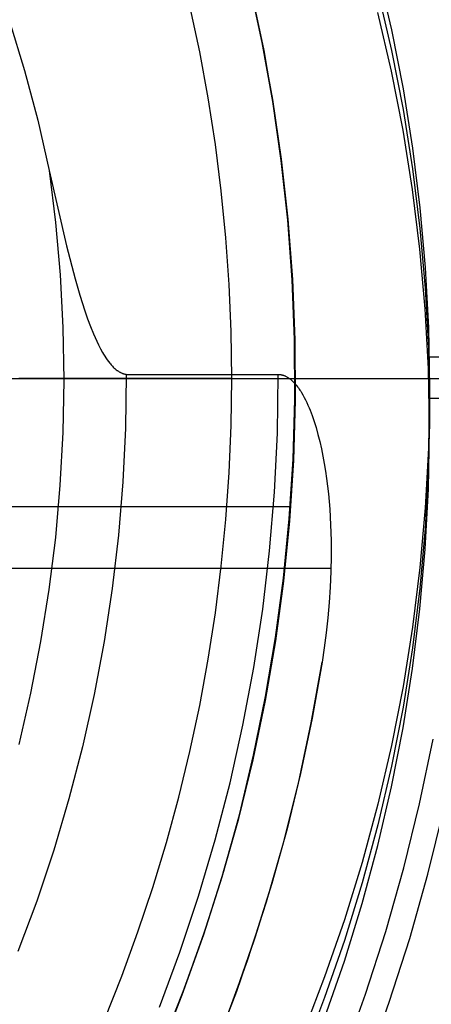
# Model space of a CAD drawing. Header units: millimetres. Extents: x 6038 to 7358, y -8545 to -7225.
# Tile 226 of 256: x 6742 to 6754, y -7903 to -7874. Entities that reach past the tile are written whole.
import ezdxf

# ---------------------------------------------------------------- set-up
doc = ezdxf.new("R2010")
doc.units = ezdxf.units.MM
doc.layers.add('color', color=7, linetype='Continuous')

msp = doc.modelspace()

# ---------------------------------------------------------------- linework, layer by layer
at = {"color": 7, "true_color": 0xffffff}
for p, q in [((6752.894, -7872.458, 66.02), (6753.303, -7874.214, 66.425)), ((6752.894, -7872.458, 66.02), (6753.303, -7874.214, 66.425)), ((6749.416, -7874.519, 67.509), (6749.026, -7872.749, 67.1)), ((6749.416, -7874.519, 67.509), (6749.026, -7872.749, 67.1)), ((6749.425, -7874.598, 77.6), (6749.049, -7872.845, 77.6)), ((6749.102, -7873.075, 88.1), (6749.471, -7874.835, 88.1)), ((6749.102, -7873.075, 88.1), (6749.471, -7874.835, 88.1)), ((6752.894, -7873.077, 63.34), (6753.303, -7874.832, 63.745)), ((6747.556, -7874.872, 103.064), (6747.262, -7873.495, 103.064)), ((6747.556, -7874.872, 103.064), (6747.262, -7873.495, 103.064)), ((6753.303, -7875.451, 61.066), (6752.894, -7873.695, 60.661)), ((6753.303, -7875.451, 61.066), (6752.894, -7873.695, 60.661)), ((6741.85, -7873.954, 59.656), (6742.299, -7875.432, 59.997)), ((6741.85, -7873.954, 59.656), (6742.299, -7875.432, 59.997)), ((6753.303, -7874.214, 66.425), (6753.65, -7875.982, 66.833)), ((6753.303, -7874.214, 66.425), (6753.65, -7875.982, 66.833)), ((6749.743, -7876.301, 67.92), (6749.416, -7874.519, 67.509)), ((6749.743, -7876.301, 67.92), (6749.416, -7874.519, 67.509)), ((6749.741, -7876.362, 77.6), (6749.425, -7874.598, 77.6)), ((6747.81, -7876.257, 103.064), (6747.556, -7874.872, 103.064)), ((6747.81, -7876.257, 103.064), (6747.556, -7874.872, 103.064)), ((6749.471, -7874.835, 88.1), (6749.78, -7876.606, 88.1)), ((6749.471, -7874.835, 88.1), (6749.78, -7876.606, 88.1)), ((6753.303, -7874.832, 63.745), (6753.65, -7876.6, 64.154)), ((6742.299, -7875.432, 59.997), (6742.698, -7876.923, 60.342)), ((6742.299, -7875.432, 59.997), (6742.698, -7876.923, 60.342)), ((6753.65, -7877.219, 61.474), (6753.303, -7875.451, 61.066)), ((6753.65, -7877.219, 61.474), (6753.303, -7875.451, 61.066)), ((6753.65, -7875.982, 66.833), (6753.935, -7877.761, 67.244)), ((6753.65, -7875.982, 66.833), (6753.935, -7877.761, 67.244)), ((6748.025, -7877.648, 103.064), (6747.81, -7876.257, 103.064)), ((6748.025, -7877.648, 103.064), (6747.81, -7876.257, 103.064)), ((6749.997, -7878.136, 77.6), (6749.741, -7876.362, 77.6)), ((6750.007, -7878.093, 68.334), (6749.743, -7876.301, 67.92)), ((6750.007, -7878.093, 68.334), (6749.743, -7876.301, 67.92)), ((6749.78, -7876.606, 88.1), (6750.028, -7878.388, 88.1)), ((6749.78, -7876.606, 88.1), (6750.028, -7878.388, 88.1)), ((6753.65, -7876.6, 64.154), (6753.935, -7878.379, 64.564)), ((6742.698, -7876.923, 60.342), (6743.045, -7878.427, 60.689)), ((6742.698, -7876.923, 60.342), (6743.045, -7878.427, 60.689)), ((6753.935, -7878.998, 61.885), (6753.65, -7877.219, 61.474)), ((6753.935, -7878.998, 61.885), (6753.65, -7877.219, 61.474)), ((6748.201, -7879.045, 103.064), (6748.025, -7877.648, 103.064)), ((6748.201, -7879.045, 103.064), (6748.025, -7877.648, 103.064)), ((6753.935, -7877.761, 67.244), (6754.156, -7879.548, 67.656)), ((6753.935, -7877.761, 67.244), (6754.156, -7879.548, 67.656)), ((6750.191, -7879.917, 77.6), (6749.997, -7878.136, 77.6)), ((6750.208, -7879.892, 68.749), (6750.007, -7878.093, 68.334)), ((6750.208, -7879.892, 68.749), (6750.007, -7878.093, 68.334)), ((6743.045, -7878.427, 60.689), (6743.56, -7880.687, 61.211)), ((6743.045, -7878.427, 60.689), (6743.56, -7880.687, 61.211)), ((6743.045, -7878.427, 60.689), (6743.235, -7879.991, 60.689)), ((6743.045, -7878.427, 60.689), (6743.235, -7879.991, 60.689)), ((6750.028, -7878.388, 88.1), (6750.214, -7880.176, 88.1)), ((6750.028, -7878.388, 88.1), (6750.214, -7880.176, 88.1)), ((6753.935, -7878.379, 64.564), (6754.156, -7880.166, 64.977)), ((6748.338, -7880.447, 103.064), (6748.201, -7879.045, 103.064)), ((6748.338, -7880.447, 103.064), (6748.201, -7879.045, 103.064)), ((6754.156, -7880.785, 62.297), (6753.935, -7878.998, 61.885)), ((6754.156, -7880.785, 62.297), (6753.935, -7878.998, 61.885)), ((6754.156, -7879.548, 67.656), (6754.315, -7881.341, 68.07)), ((6754.156, -7879.548, 67.656), (6754.315, -7881.341, 68.07)), ((6743.235, -7879.991, 60.689), (6743.371, -7881.56, 60.689)), ((6743.235, -7879.991, 60.689), (6743.371, -7881.56, 60.689)), ((6750.323, -7881.705, 77.6), (6750.191, -7879.917, 77.6)), ((6750.345, -7881.697, 69.166), (6750.208, -7879.892, 68.749)), ((6750.345, -7881.697, 69.166), (6750.208, -7879.892, 68.749)), ((6750.214, -7880.176, 88.1), (6750.338, -7881.97, 88.1)), ((6750.214, -7880.176, 88.1), (6750.338, -7881.97, 88.1)), ((6754.156, -7880.166, 64.977), (6754.315, -7881.96, 65.391)), ((6748.436, -7881.852, 103.064), (6748.338, -7880.447, 103.064)), ((6748.436, -7881.852, 103.064), (6748.338, -7880.447, 103.064)), ((6743.56, -7880.687, 61.211), (6743.819, -7881.682, 61.44)), ((6743.56, -7880.687, 61.211), (6743.819, -7881.682, 61.44)), ((6754.315, -7882.579, 62.711), (6754.156, -7880.785, 62.297)), ((6754.315, -7882.579, 62.711), (6754.156, -7880.785, 62.297)), ((6754.315, -7881.341, 68.07), (6754.41, -7883.139, 68.486)), ((6754.315, -7881.341, 68.07), (6754.41, -7883.139, 68.486)), ((6743.371, -7881.56, 60.689), (6743.452, -7883.134, 60.689)), ((6743.371, -7881.56, 60.689), (6743.452, -7883.134, 60.689)), ((6743.819, -7881.682, 61.44), (6743.96, -7882.167, 61.552)), ((6743.819, -7881.682, 61.44), (6743.96, -7882.167, 61.552)), ((6750.394, -7883.495, 77.6), (6750.323, -7881.705, 77.6)), ((6750.419, -7883.506, 69.583), (6750.345, -7881.697, 69.166)), ((6750.419, -7883.506, 69.583), (6750.345, -7881.697, 69.166)), ((6748.495, -7883.258, 103.064), (6748.436, -7881.852, 103.064)), ((6748.495, -7883.258, 103.064), (6748.436, -7881.852, 103.064)), ((6750.338, -7881.97, 88.1), (6750.4, -7883.767, 88.1)), ((6750.338, -7881.97, 88.1), (6750.4, -7883.767, 88.1)), ((6754.315, -7881.96, 65.391), (6754.41, -7883.758, 65.806)), ((6743.96, -7882.167, 61.552), (6744.111, -7882.641, 61.662)), ((6743.96, -7882.167, 61.552), (6744.111, -7882.641, 61.662)), ((6744.111, -7882.641, 61.662), (6744.192, -7882.874, 61.715)), ((6744.111, -7882.641, 61.662), (6744.192, -7882.874, 61.715)), ((6754.41, -7884.377, 63.127), (6754.315, -7882.579, 62.711)), ((6754.41, -7884.377, 63.127), (6754.315, -7882.579, 62.711)), ((6744.192, -7882.874, 61.715), (6744.277, -7883.103, 61.768)), ((6744.192, -7882.874, 61.715), (6744.277, -7883.103, 61.768)), ((6743.452, -7883.134, 60.689), (6743.478, -7884.709, 60.689)), ((6743.452, -7883.134, 60.689), (6743.478, -7884.709, 60.689)), ((6744.277, -7883.103, 61.768), (6744.368, -7883.328, 61.82)), ((6744.277, -7883.103, 61.768), (6744.368, -7883.328, 61.82)), ((6748.514, -7884.667, 103.064), (6748.495, -7883.258, 103.064)), ((6748.514, -7884.667, 103.064), (6748.495, -7883.258, 103.064)), ((6754.41, -7883.139, 68.486), (6754.442, -7884.939, 68.901)), ((6754.41, -7883.139, 68.486), (6754.442, -7884.939, 68.901)), ((6744.368, -7883.328, 61.82), (6744.416, -7883.438, 61.846)), ((6744.368, -7883.328, 61.82), (6744.416, -7883.438, 61.846)), ((6744.416, -7883.438, 61.846), (6744.466, -7883.548, 61.871)), ((6744.416, -7883.438, 61.846), (6744.466, -7883.548, 61.871)), ((6744.466, -7883.548, 61.871), (6744.519, -7883.658, 61.896)), ((6744.466, -7883.548, 61.871), (6744.519, -7883.658, 61.896)), ((6750.404, -7885.288, 77.6), (6750.394, -7883.495, 77.6)), ((6750.429, -7885.316, 70.001), (6750.419, -7883.506, 69.583)), ((6750.429, -7885.316, 70.001), (6750.419, -7883.506, 69.583)), ((6744.519, -7883.658, 61.896), (6744.577, -7883.77, 61.922)), ((6744.519, -7883.658, 61.896), (6744.577, -7883.77, 61.922)), ((6744.577, -7883.77, 61.922), (6744.64, -7883.883, 61.948)), ((6744.577, -7883.77, 61.922), (6744.64, -7883.883, 61.948)), ((6750.4, -7883.767, 88.1), (6750.4, -7885.566, 88.1)), ((6750.4, -7883.767, 88.1), (6750.4, -7885.566, 88.1)), ((6754.41, -7883.758, 65.806), (6754.442, -7885.558, 66.222)), ((6744.64, -7883.883, 61.948), (6744.673, -7883.939, 61.961)), ((6744.64, -7883.883, 61.948), (6744.673, -7883.939, 61.961)), ((6744.673, -7883.939, 61.961), (6744.708, -7883.995, 61.974)), ((6744.673, -7883.939, 61.961), (6744.708, -7883.995, 61.974)), ((6744.708, -7883.995, 61.974), (6744.743, -7884.049, 61.987)), ((6744.708, -7883.995, 61.974), (6744.743, -7884.049, 61.987)), ((6744.743, -7884.049, 61.987), (6744.78, -7884.102, 61.999)), ((6744.743, -7884.049, 61.987), (6744.78, -7884.102, 61.999)), ((6744.78, -7884.102, 61.999), (6744.818, -7884.154, 62.011)), ((6744.78, -7884.102, 61.999), (6744.818, -7884.154, 62.011)), ((6744.818, -7884.154, 62.011), (6744.858, -7884.204, 62.023)), ((6744.818, -7884.154, 62.011), (6744.858, -7884.204, 62.023)), ((6763.138, -7884.024, 68.69), (6754.433, -7884.024, 68.69)), ((6744.858, -7884.204, 62.023), (6744.878, -7884.228, 62.028)), ((6744.858, -7884.204, 62.023), (6744.878, -7884.228, 62.028)), ((6744.878, -7884.228, 62.028), (6744.899, -7884.252, 62.034)), ((6744.878, -7884.228, 62.028), (6744.899, -7884.252, 62.034)), ((6744.899, -7884.252, 62.034), (6744.92, -7884.276, 62.039)), ((6744.899, -7884.252, 62.034), (6744.92, -7884.276, 62.039)), ((6744.92, -7884.276, 62.039), (6744.941, -7884.298, 62.044)), ((6744.92, -7884.276, 62.039), (6744.941, -7884.298, 62.044)), ((6744.941, -7884.298, 62.044), (6744.963, -7884.32, 62.049)), ((6744.941, -7884.298, 62.044), (6744.963, -7884.32, 62.049)), ((6744.963, -7884.32, 62.049), (6744.985, -7884.341, 62.054)), ((6744.963, -7884.32, 62.049), (6744.985, -7884.341, 62.054)), ((6744.985, -7884.341, 62.054), (6745.008, -7884.362, 62.059)), ((6744.985, -7884.341, 62.054), (6745.008, -7884.362, 62.059)), ((6745.008, -7884.362, 62.059), (6745.031, -7884.382, 62.064)), ((6745.008, -7884.362, 62.059), (6745.031, -7884.382, 62.064)), ((6745.031, -7884.382, 62.064), (6745.053, -7884.4, 62.068)), ((6745.031, -7884.382, 62.064), (6745.053, -7884.4, 62.068)), ((6745.053, -7884.4, 62.068), (6745.078, -7884.419, 62.072)), ((6745.053, -7884.4, 62.068), (6745.078, -7884.419, 62.072)), ((6745.078, -7884.419, 62.072), (6745.09, -7884.428, 62.074)), ((6745.078, -7884.419, 62.072), (6745.09, -7884.428, 62.074)), ((6745.09, -7884.428, 62.074), (6745.103, -7884.437, 62.076)), ((6745.09, -7884.428, 62.074), (6745.103, -7884.437, 62.076)), ((6745.103, -7884.437, 62.076), (6745.116, -7884.446, 62.078)), ((6745.103, -7884.437, 62.076), (6745.116, -7884.446, 62.078)), ((6745.116, -7884.446, 62.078), (6745.129, -7884.454, 62.08)), ((6745.116, -7884.446, 62.078), (6745.129, -7884.454, 62.08)), ((6745.129, -7884.454, 62.08), (6745.143, -7884.462, 62.082)), ((6745.129, -7884.454, 62.08), (6745.143, -7884.462, 62.082)), ((6745.143, -7884.462, 62.082), (6745.156, -7884.47, 62.084)), ((6745.143, -7884.462, 62.082), (6745.156, -7884.47, 62.084)), ((6754.442, -7886.176, 63.542), (6754.41, -7884.377, 63.127)), ((6754.442, -7886.176, 63.542), (6754.41, -7884.377, 63.127)), ((6741.382, -7884.667, 201.6), (6742.42, -7884.667, 202.007)), ((6741.62, -7884.667, 200.622), (6742.695, -7884.667, 201.039)), ((6742.533, -7884.667, 105.082), (6742.135, -7884.667, 105.1)), ((6742.42, -7884.667, 202.007), (6743.444, -7884.667, 202.45)), ((6742.931, -7884.667, 105.051), (6742.533, -7884.667, 105.082)), ((6742.695, -7884.667, 201.039), (6743.756, -7884.667, 201.493)), ((6743.328, -7884.667, 105.007), (6742.931, -7884.667, 105.051)), ((6743.723, -7884.667, 104.95), (6743.328, -7884.667, 105.007)), ((6743.444, -7884.667, 202.45), (6744.452, -7884.667, 202.927)), ((6743.478, -7884.709, 60.689), (6743.449, -7886.284, 60.689)), ((6743.478, -7884.709, 60.689), (6743.449, -7886.284, 60.689)), ((6743.506, -7884.667, 60.768), (6743.482, -7884.667, 60.701)), ((6743.531, -7884.667, 60.834), (6743.506, -7884.667, 60.768)), ((6743.56, -7884.667, 60.899), (6743.531, -7884.667, 60.834)), ((6743.59, -7884.667, 60.963), (6743.56, -7884.667, 60.899)), ((6743.622, -7884.667, 61.026), (6743.59, -7884.667, 60.963)), ((6743.657, -7884.667, 61.088), (6743.622, -7884.667, 61.026)), ((6743.694, -7884.667, 61.149), (6743.657, -7884.667, 61.088)), ((6743.733, -7884.667, 61.208), (6743.694, -7884.667, 61.149)), ((6744.116, -7884.667, 104.88), (6743.723, -7884.667, 104.95)), ((6743.774, -7884.667, 61.266), (6743.733, -7884.667, 61.208)), ((6743.756, -7884.667, 201.493), (6744.799, -7884.667, 201.984)), ((6743.817, -7884.667, 61.323), (6743.774, -7884.667, 61.266)), ((6743.862, -7884.667, 61.378), (6743.817, -7884.667, 61.323)), ((6743.909, -7884.667, 61.431), (6743.862, -7884.667, 61.378)), ((6743.957, -7884.667, 61.483), (6743.909, -7884.667, 61.431)), ((6744.008, -7884.667, 61.533), (6743.957, -7884.667, 61.483)), ((6744.06, -7884.667, 61.581), (6744.008, -7884.667, 61.533)), ((6744.113, -7884.667, 61.627), (6744.06, -7884.667, 61.581)), ((6744.169, -7884.667, 61.672), (6744.113, -7884.667, 61.627)), ((6744.506, -7884.667, 104.797), (6744.116, -7884.667, 104.88)), ((6744.226, -7884.667, 61.714), (6744.169, -7884.667, 61.672)), ((6744.284, -7884.667, 61.755), (6744.226, -7884.667, 61.714)), ((6744.344, -7884.667, 61.793), (6744.284, -7884.667, 61.755)), ((6744.405, -7884.667, 61.83), (6744.344, -7884.667, 61.793)), ((6744.467, -7884.667, 61.864), (6744.405, -7884.667, 61.83)), ((6744.452, -7884.667, 202.927), (6745.442, -7884.667, 203.44)), ((6744.53, -7884.667, 61.896), (6744.467, -7884.667, 61.864)), ((6744.894, -7884.667, 104.701), (6744.506, -7884.667, 104.797)), ((6744.594, -7884.667, 61.926), (6744.53, -7884.667, 61.896)), ((6744.66, -7884.667, 61.954), (6744.594, -7884.667, 61.926)), ((6744.726, -7884.667, 61.979), (6744.66, -7884.667, 61.954)), ((6744.793, -7884.667, 62.002), (6744.726, -7884.667, 61.979)), ((6744.861, -7884.667, 62.023), (6744.793, -7884.667, 62.002)), ((6744.799, -7884.667, 201.984), (6745.825, -7884.667, 202.51)), ((6744.93, -7884.667, 62.041), (6744.861, -7884.667, 62.023)), ((6745.278, -7884.667, 104.592), (6744.894, -7884.667, 104.701)), ((6744.999, -7884.667, 62.057), (6744.93, -7884.667, 62.041)), ((6745.069, -7884.667, 62.07), (6744.999, -7884.667, 62.057)), ((6745.139, -7884.667, 62.082), (6745.069, -7884.667, 62.07)), ((6745.209, -7884.667, 62.09), (6745.139, -7884.667, 62.082)), ((6745.156, -7884.47, 62.084), (6745.17, -7884.478, 62.086)), ((6745.156, -7884.47, 62.084), (6745.17, -7884.478, 62.086)), ((6745.17, -7884.478, 62.086), (6745.184, -7884.485, 62.087)), ((6745.17, -7884.478, 62.086), (6745.184, -7884.485, 62.087)), ((6745.184, -7884.485, 62.087), (6745.198, -7884.492, 62.089)), ((6745.184, -7884.485, 62.087), (6745.198, -7884.492, 62.089)), ((6745.198, -7884.492, 62.089), (6745.211, -7884.498, 62.09)), ((6745.198, -7884.492, 62.089), (6745.211, -7884.498, 62.09)), ((6745.28, -7884.667, 62.096), (6745.209, -7884.667, 62.09)), ((6745.211, -7884.498, 62.09), (6745.225, -7884.504, 62.092)), ((6745.211, -7884.498, 62.09), (6745.225, -7884.504, 62.092)), ((6745.225, -7884.504, 62.092), (6745.239, -7884.509, 62.093)), ((6745.225, -7884.504, 62.092), (6745.239, -7884.509, 62.093)), ((6745.239, -7884.509, 62.093), (6745.249, -7884.513, 62.094)), ((6745.239, -7884.509, 62.093), (6745.249, -7884.513, 62.094)), ((6745.249, -7884.513, 62.094), (6745.26, -7884.517, 62.095)), ((6745.249, -7884.513, 62.094), (6745.26, -7884.517, 62.095)), ((6745.26, -7884.517, 62.095), (6745.271, -7884.521, 62.096)), ((6745.26, -7884.517, 62.095), (6745.271, -7884.521, 62.096)), ((6745.271, -7884.521, 62.096), (6745.282, -7884.524, 62.096)), ((6745.271, -7884.521, 62.096), (6745.282, -7884.524, 62.096)), ((6745.658, -7884.667, 104.471), (6745.278, -7884.667, 104.592)), ((6745.351, -7884.667, 62.1), (6745.28, -7884.667, 62.096)), ((6745.282, -7884.524, 62.096), (6745.294, -7884.528, 62.097)), ((6745.282, -7884.524, 62.096), (6745.294, -7884.528, 62.097)), ((6745.294, -7884.528, 62.097), (6745.305, -7884.531, 62.098)), ((6745.294, -7884.528, 62.097), (6745.305, -7884.531, 62.098)), ((6745.305, -7884.531, 62.098), (6745.317, -7884.533, 62.099)), ((6745.305, -7884.531, 62.098), (6745.317, -7884.533, 62.099)), ((6745.317, -7884.533, 62.099), (6745.329, -7884.536, 62.099)), ((6745.317, -7884.533, 62.099), (6745.329, -7884.536, 62.099)), ((6745.351, -7884.54, 62.1), (6745.328, -7886.148, 62.1)), ((6745.351, -7884.54, 62.1), (6745.328, -7886.148, 62.1)), ((6745.329, -7884.536, 62.099), (6745.34, -7884.538, 62.1)), ((6745.329, -7884.536, 62.099), (6745.34, -7884.538, 62.1)), ((6745.34, -7884.538, 62.1), (6745.351, -7884.54, 62.1)), ((6745.34, -7884.538, 62.1), (6745.351, -7884.54, 62.1)), ((6745.351, -7884.54, 62.1), (6749.907, -7884.54, 62.1)), ((6745.351, -7884.54, 62.1), (6749.907, -7884.54, 62.1)), ((6745.442, -7884.667, 203.44), (6746.414, -7884.667, 203.986)), ((6746.035, -7884.667, 104.337), (6745.658, -7884.667, 104.471)), ((6745.825, -7884.667, 202.51), (6746.832, -7884.667, 203.072)), ((6746.406, -7884.667, 104.191), (6746.035, -7884.667, 104.337)), ((6746.773, -7884.667, 104.033), (6746.406, -7884.667, 104.191)), ((6746.414, -7884.667, 203.986), (6747.367, -7884.667, 204.566)), ((6747.134, -7884.667, 103.863), (6746.773, -7884.667, 104.033)), ((6746.832, -7884.667, 203.072), (6747.819, -7884.667, 203.669)), ((6747.489, -7884.667, 103.681), (6747.134, -7884.667, 103.863)), ((6747.367, -7884.667, 204.566), (6748.299, -7884.667, 205.179)), ((6747.838, -7884.667, 103.488), (6747.489, -7884.667, 103.681)), ((6747.819, -7884.667, 203.669), (6748.785, -7884.667, 204.3)), ((6748.181, -7884.667, 103.283), (6747.838, -7884.667, 103.488)), ((6748.516, -7884.667, 103.067), (6748.181, -7884.667, 103.283)), ((6748.299, -7884.667, 205.179), (6749.209, -7884.667, 205.823)), ((6748.495, -7886.075, 103.064), (6748.514, -7884.667, 103.064)), ((6748.495, -7886.075, 103.064), (6748.514, -7884.667, 103.064)), ((6748.785, -7884.667, 204.3), (6749.728, -7884.667, 204.964)), ((6749.209, -7884.667, 205.823), (6750.096, -7884.667, 206.499)), ((6749.728, -7884.667, 204.964), (6750.647, -7884.667, 205.66)), ((6749.881, -7886.304, 62.1), (6749.907, -7884.54, 62.1)), ((6749.881, -7886.304, 62.1), (6749.907, -7884.54, 62.1)), ((6749.907, -7884.54, 62.1), (6749.92, -7884.54, 62.1)), ((6749.907, -7884.54, 62.1), (6749.92, -7884.54, 62.1)), ((6749.908, -7884.667, 62.1), (6749.977, -7884.667, 62.101)), ((6749.92, -7884.54, 62.1), (6749.933, -7884.54, 62.1)), ((6749.92, -7884.54, 62.1), (6749.933, -7884.54, 62.1)), ((6749.933, -7884.54, 62.1), (6749.946, -7884.541, 62.1)), ((6749.933, -7884.54, 62.1), (6749.946, -7884.541, 62.1)), ((6749.946, -7884.541, 62.1), (6749.959, -7884.543, 62.101)), ((6749.946, -7884.541, 62.1), (6749.959, -7884.543, 62.101)), ((6749.959, -7884.543, 62.101), (6749.973, -7884.544, 62.101)), ((6749.959, -7884.543, 62.101), (6749.973, -7884.544, 62.101)), ((6749.973, -7884.544, 62.101), (6749.986, -7884.547, 62.102)), ((6749.973, -7884.544, 62.101), (6749.986, -7884.547, 62.102)), ((6749.977, -7884.667, 62.101), (6750.045, -7884.667, 62.105)), ((6749.986, -7884.547, 62.102), (6750, -7884.549, 62.102)), ((6749.986, -7884.547, 62.102), (6750, -7884.549, 62.102)), ((6750, -7884.549, 62.102), (6750.013, -7884.552, 62.103)), ((6750, -7884.549, 62.102), (6750.013, -7884.552, 62.103)), ((6750.013, -7884.552, 62.103), (6750.026, -7884.555, 62.104)), ((6750.013, -7884.552, 62.103), (6750.026, -7884.555, 62.104)), ((6750.026, -7884.555, 62.104), (6750.039, -7884.559, 62.104)), ((6750.026, -7884.555, 62.104), (6750.039, -7884.559, 62.104)), ((6750.039, -7884.559, 62.104), (6750.053, -7884.563, 62.105)), ((6750.039, -7884.559, 62.104), (6750.053, -7884.563, 62.105)), ((6750.045, -7884.667, 62.105), (6750.112, -7884.667, 62.111)), ((6750.053, -7884.563, 62.105), (6750.065, -7884.567, 62.106)), ((6750.053, -7884.563, 62.105), (6750.065, -7884.567, 62.106)), ((6750.065, -7884.567, 62.106), (6750.078, -7884.572, 62.107)), ((6750.065, -7884.567, 62.106), (6750.078, -7884.572, 62.107)), ((6750.078, -7884.572, 62.107), (6750.09, -7884.576, 62.108)), ((6750.078, -7884.572, 62.107), (6750.09, -7884.576, 62.108)), ((6750.09, -7884.576, 62.108), (6750.102, -7884.581, 62.11)), ((6750.09, -7884.576, 62.108), (6750.102, -7884.581, 62.11)), ((6750.096, -7884.667, 206.499), (6750.959, -7884.667, 207.205)), ((6750.102, -7884.581, 62.11), (6750.114, -7884.586, 62.111)), ((6750.102, -7884.581, 62.11), (6750.114, -7884.586, 62.111)), ((6750.112, -7884.667, 62.111), (6750.18, -7884.667, 62.119)), ((6750.114, -7884.586, 62.111), (6750.13, -7884.594, 62.113)), ((6750.114, -7884.586, 62.111), (6750.13, -7884.594, 62.113)), ((6750.13, -7884.594, 62.113), (6750.146, -7884.602, 62.114)), ((6750.13, -7884.594, 62.113), (6750.146, -7884.602, 62.114)), ((6750.146, -7884.602, 62.114), (6750.162, -7884.611, 62.116)), ((6750.146, -7884.602, 62.114), (6750.162, -7884.611, 62.116)), ((6750.162, -7884.611, 62.116), (6750.179, -7884.62, 62.119)), ((6750.162, -7884.611, 62.116), (6750.179, -7884.62, 62.119)), ((6750.179, -7884.62, 62.119), (6750.195, -7884.63, 62.121)), ((6750.179, -7884.62, 62.119), (6750.195, -7884.63, 62.121)), ((6750.18, -7884.667, 62.119), (6750.247, -7884.667, 62.129)), ((6750.195, -7884.63, 62.121), (6750.211, -7884.64, 62.123)), ((6750.195, -7884.63, 62.121), (6750.211, -7884.64, 62.123)), ((6750.211, -7884.64, 62.123), (6750.226, -7884.651, 62.126)), ((6750.211, -7884.64, 62.123), (6750.226, -7884.651, 62.126)), ((6750.226, -7884.651, 62.126), (6750.242, -7884.662, 62.128)), ((6750.226, -7884.651, 62.126), (6750.242, -7884.662, 62.128)), ((6750.242, -7884.662, 62.128), (6750.257, -7884.674, 62.131)), ((6750.242, -7884.662, 62.128), (6750.257, -7884.674, 62.131)), ((6750.257, -7884.674, 62.131), (6750.272, -7884.686, 62.134)), ((6750.257, -7884.674, 62.131), (6750.272, -7884.686, 62.134)), ((6750.272, -7884.686, 62.134), (6750.287, -7884.698, 62.137)), ((6750.272, -7884.686, 62.134), (6750.287, -7884.698, 62.137)), ((6750.287, -7884.698, 62.137), (6750.301, -7884.71, 62.139)), ((6750.287, -7884.698, 62.137), (6750.301, -7884.71, 62.139)), ((6750.301, -7884.71, 62.139), (6750.329, -7884.735, 62.145)), ((6750.301, -7884.71, 62.139), (6750.329, -7884.735, 62.145)), ((6750.329, -7884.735, 62.145), (6750.354, -7884.76, 62.151)), ((6750.329, -7884.735, 62.145), (6750.354, -7884.76, 62.151)), ((6750.354, -7884.76, 62.151), (6750.382, -7884.789, 62.157)), ((6750.354, -7884.76, 62.151), (6750.382, -7884.789, 62.157)), ((6750.408, -7884.667, 88.1), (6769.256, -7884.667, 88.1)), ((6750.408, -7884.667, 69.85), (6750.408, -7884.667, 88.1)), ((6750.647, -7884.667, 205.66), (6751.542, -7884.667, 206.388)), ((6750.959, -7884.667, 207.205), (6751.797, -7884.667, 207.941)), ((6751.542, -7884.667, 206.388), (6752.41, -7884.667, 207.146)), ((6751.797, -7884.667, 207.941), (6752.609, -7884.667, 208.705)), ((6752.41, -7884.667, 207.146), (6753.252, -7884.667, 207.935)), ((6752.609, -7884.667, 208.705), (6753.395, -7884.667, 209.497)), ((6753.252, -7884.667, 207.935), (6754.066, -7884.667, 208.752)), ((6753.395, -7884.667, 209.497), (6754.152, -7884.667, 210.316)), ((6754.066, -7884.667, 208.752), (6754.851, -7884.667, 209.597)), ((6754.152, -7884.667, 210.316), (6754.88, -7884.667, 211.16)), ((6750.382, -7884.789, 62.157), (6750.409, -7884.818, 62.164)), ((6750.382, -7884.789, 62.157), (6750.409, -7884.818, 62.164)), ((6750.409, -7884.818, 62.164), (6750.435, -7884.849, 62.171)), ((6750.409, -7884.818, 62.164), (6750.435, -7884.849, 62.171)), ((6750.435, -7884.849, 62.171), (6750.461, -7884.88, 62.179)), ((6750.435, -7884.849, 62.171), (6750.461, -7884.88, 62.179)), ((6750.461, -7884.88, 62.179), (6750.486, -7884.912, 62.186)), ((6750.461, -7884.88, 62.179), (6750.486, -7884.912, 62.186)), ((6750.486, -7884.912, 62.186), (6750.51, -7884.945, 62.194)), ((6750.486, -7884.912, 62.186), (6750.51, -7884.945, 62.194)), ((6750.51, -7884.945, 62.194), (6750.534, -7884.979, 62.201)), ((6750.51, -7884.945, 62.194), (6750.534, -7884.979, 62.201)), ((6750.534, -7884.979, 62.201), (6750.557, -7885.013, 62.209)), ((6750.534, -7884.979, 62.201), (6750.557, -7885.013, 62.209)), ((6750.557, -7885.013, 62.209), (6750.58, -7885.048, 62.217)), ((6750.557, -7885.013, 62.209), (6750.58, -7885.048, 62.217)), ((6750.58, -7885.048, 62.217), (6750.602, -7885.084, 62.226)), ((6750.58, -7885.048, 62.217), (6750.602, -7885.084, 62.226)), ((6754.442, -7884.939, 68.901), (6754.41, -7886.739, 69.317)), ((6754.442, -7884.939, 68.901), (6754.41, -7886.739, 69.317)), ((6754.442, -7884.939, 68.901), (6754.442, -7886.176, 63.542)), ((6750.352, -7887.079, 77.6), (6750.404, -7885.288, 77.6)), ((6750.376, -7887.125, 70.419), (6750.429, -7885.316, 70.001)), ((6750.376, -7887.125, 70.419), (6750.429, -7885.316, 70.001)), ((6750.602, -7885.084, 62.226), (6750.644, -7885.156, 62.242)), ((6750.602, -7885.084, 62.226), (6750.644, -7885.156, 62.242)), ((6750.644, -7885.156, 62.242), (6750.685, -7885.231, 62.26)), ((6750.644, -7885.156, 62.242), (6750.685, -7885.231, 62.26)), ((6750.685, -7885.231, 62.26), (6750.724, -7885.307, 62.277)), ((6750.685, -7885.231, 62.26), (6750.724, -7885.307, 62.277)), ((6750.724, -7885.307, 62.277), (6750.761, -7885.383, 62.295)), ((6750.724, -7885.307, 62.277), (6750.761, -7885.383, 62.295)), ((6763.138, -7885.261, 63.331), (6754.433, -7885.261, 63.331)), ((6750.4, -7885.566, 88.1), (6750.338, -7887.363, 88.1)), ((6750.4, -7885.566, 88.1), (6750.338, -7887.363, 88.1)), ((6750.761, -7885.383, 62.295), (6750.797, -7885.461, 62.313)), ((6750.761, -7885.383, 62.295), (6750.797, -7885.461, 62.313)), ((6750.797, -7885.461, 62.313), (6750.83, -7885.539, 62.331)), ((6750.797, -7885.461, 62.313), (6750.83, -7885.539, 62.331)), ((6750.83, -7885.539, 62.331), (6750.862, -7885.617, 62.349)), ((6750.83, -7885.539, 62.331), (6750.862, -7885.617, 62.349)), ((6750.862, -7885.617, 62.349), (6750.921, -7885.772, 62.385)), ((6750.862, -7885.617, 62.349), (6750.921, -7885.772, 62.385)), ((6754.442, -7885.558, 66.222), (6754.41, -7887.358, 66.637)), ((6750.921, -7885.772, 62.385), (6750.974, -7885.924, 62.42)), ((6750.921, -7885.772, 62.385), (6750.974, -7885.924, 62.42)), ((6750.974, -7885.924, 62.42), (6751.04, -7886.132, 62.468)), ((6750.974, -7885.924, 62.42), (6751.04, -7886.132, 62.468)), ((6745.328, -7886.148, 62.1), (6745.249, -7887.755, 62.1)), ((6745.328, -7886.148, 62.1), (6745.249, -7887.755, 62.1)), ((6748.436, -7887.481, 103.064), (6748.495, -7886.075, 103.064)), ((6748.436, -7887.481, 103.064), (6748.495, -7886.075, 103.064)), ((6751.04, -7886.132, 62.468), (6751.099, -7886.342, 62.516)), ((6751.04, -7886.132, 62.468), (6751.099, -7886.342, 62.516)), ((6754.41, -7887.976, 63.958), (6754.442, -7886.176, 63.542)), ((6754.41, -7887.976, 63.958), (6754.442, -7886.176, 63.542)), ((6743.449, -7886.284, 60.689), (6743.365, -7887.857, 60.689)), ((6743.449, -7886.284, 60.689), (6743.365, -7887.857, 60.689)), ((6749.795, -7888.066, 62.1), (6749.881, -7886.304, 62.1)), ((6749.795, -7888.066, 62.1), (6749.881, -7886.304, 62.1)), ((6751.099, -7886.342, 62.516), (6751.153, -7886.556, 62.566)), ((6751.099, -7886.342, 62.516), (6751.153, -7886.556, 62.566)), ((6751.153, -7886.556, 62.566), (6751.202, -7886.772, 62.615)), ((6751.153, -7886.556, 62.566), (6751.202, -7886.772, 62.615)), ((6751.202, -7886.772, 62.615), (6751.247, -7886.991, 62.666)), ((6751.202, -7886.772, 62.615), (6751.247, -7886.991, 62.666)), ((6754.41, -7886.739, 69.317), (6754.315, -7888.537, 69.732)), ((6754.41, -7886.739, 69.317), (6754.315, -7888.537, 69.732)), ((6750.238, -7888.868, 77.6), (6750.352, -7887.079, 77.6)), ((6751.247, -7886.991, 62.666), (6751.287, -7887.213, 62.717)), ((6751.247, -7886.991, 62.666), (6751.287, -7887.213, 62.717)), ((6750.338, -7887.363, 88.1), (6750.214, -7889.157, 88.1)), ((6750.338, -7887.363, 88.1), (6750.214, -7889.157, 88.1)), ((6750.259, -7888.932, 70.836), (6750.376, -7887.125, 70.419)), ((6750.259, -7888.932, 70.836), (6750.376, -7887.125, 70.419)), ((6751.287, -7887.213, 62.717), (6751.323, -7887.436, 62.769)), ((6751.287, -7887.213, 62.717), (6751.323, -7887.436, 62.769)), ((6754.41, -7887.358, 66.637), (6754.315, -7889.156, 67.052)), ((6748.338, -7888.886, 103.064), (6748.436, -7887.481, 103.064)), ((6748.338, -7888.886, 103.064), (6748.436, -7887.481, 103.064)), ((6751.323, -7887.436, 62.769), (6751.356, -7887.662, 62.821)), ((6751.323, -7887.436, 62.769), (6751.356, -7887.662, 62.821)), ((6751.356, -7887.662, 62.821), (6751.41, -7888.117, 62.926)), ((6751.356, -7887.662, 62.821), (6751.41, -7888.117, 62.926)), ((6743.365, -7887.857, 60.689), (6743.227, -7889.427, 60.689)), ((6743.365, -7887.857, 60.689), (6743.227, -7889.427, 60.689)), ((6745.249, -7887.755, 62.1), (6745.116, -7889.359, 62.1)), ((6745.249, -7887.755, 62.1), (6745.116, -7889.359, 62.1)), ((6754.315, -7889.774, 64.373), (6754.41, -7887.976, 63.958)), ((6754.315, -7889.774, 64.373), (6754.41, -7887.976, 63.958)), ((6749.649, -7889.824, 62.1), (6749.795, -7888.066, 62.1)), ((6749.649, -7889.824, 62.1), (6749.795, -7888.066, 62.1)), ((6751.41, -7888.117, 62.926), (6751.45, -7888.579, 63.033)), ((6751.41, -7888.117, 62.926), (6751.45, -7888.579, 63.033)), ((6750.266, -7888.506, 70.738), (6728.316, -7888.506, 70.738)), ((6751.45, -7888.579, 63.033), (6751.477, -7889.044, 63.14)), ((6751.45, -7888.579, 63.033), (6751.477, -7889.044, 63.14)), ((6754.315, -7888.537, 69.732), (6754.156, -7890.331, 70.146)), ((6754.315, -7888.537, 69.732), (6754.156, -7890.331, 70.146)), ((6748.201, -7890.288, 103.064), (6748.338, -7888.886, 103.064)), ((6748.201, -7890.288, 103.064), (6748.338, -7888.886, 103.064)), ((6750.063, -7890.651, 77.6), (6750.238, -7888.868, 77.6)), ((6750.214, -7889.157, 88.1), (6750.028, -7890.945, 88.1)), ((6750.214, -7889.157, 88.1), (6750.028, -7890.945, 88.1)), ((6750.078, -7890.733, 71.252), (6750.259, -7888.932, 70.836)), ((6750.078, -7890.733, 71.252), (6750.259, -7888.932, 70.836)), ((6751.477, -7889.044, 63.14), (6751.491, -7889.513, 63.248)), ((6751.477, -7889.044, 63.14), (6751.491, -7889.513, 63.248)), ((6754.315, -7889.156, 67.052), (6754.156, -7890.949, 67.466)), ((6743.227, -7889.427, 60.689), (6743.033, -7890.99, 60.689)), ((6743.227, -7889.427, 60.689), (6743.033, -7890.99, 60.689)), ((6745.116, -7889.359, 62.1), (6744.928, -7890.956, 62.1)), ((6745.116, -7889.359, 62.1), (6744.928, -7890.956, 62.1)), ((6751.491, -7889.513, 63.248), (6751.493, -7889.982, 63.356)), ((6751.491, -7889.513, 63.248), (6751.493, -7889.982, 63.356)), ((6754.156, -7891.568, 64.787), (6754.315, -7889.774, 64.373)), ((6754.156, -7891.568, 64.787), (6754.315, -7889.774, 64.373)), ((6749.442, -7891.577, 62.1), (6749.649, -7889.824, 62.1)), ((6749.442, -7891.577, 62.1), (6749.649, -7889.824, 62.1)), ((6751.493, -7889.982, 63.356), (6751.483, -7890.451, 63.465)), ((6751.493, -7889.982, 63.356), (6751.483, -7890.451, 63.465)), ((6751.486, -7890.355, 63.443), (6728.316, -7890.355, 63.443)), ((6748.025, -7891.685, 103.064), (6748.201, -7890.288, 103.064)), ((6748.025, -7891.685, 103.064), (6748.201, -7890.288, 103.064)), ((6754.156, -7890.331, 70.146), (6753.935, -7892.118, 70.558)), ((6754.156, -7890.331, 70.146), (6753.935, -7892.118, 70.558)), ((6749.826, -7892.428, 77.6), (6750.063, -7890.651, 77.6)), ((6751.483, -7890.451, 63.465), (6751.463, -7890.917, 63.572)), ((6751.483, -7890.451, 63.465), (6751.463, -7890.917, 63.572)), ((6750.028, -7890.945, 88.1), (6749.78, -7892.727, 88.1)), ((6750.028, -7890.945, 88.1), (6749.78, -7892.727, 88.1)), ((6749.834, -7892.528, 71.666), (6750.078, -7890.733, 71.252)), ((6749.834, -7892.528, 71.666), (6750.078, -7890.733, 71.252)), ((6751.463, -7890.917, 63.572), (6751.433, -7891.38, 63.679)), ((6751.463, -7890.917, 63.572), (6751.433, -7891.38, 63.679)), ((6754.156, -7890.949, 67.466), (6753.935, -7892.737, 67.879)), ((6743.033, -7890.99, 60.689), (6742.785, -7892.546, 60.689)), ((6743.033, -7890.99, 60.689), (6742.785, -7892.546, 60.689)), ((6744.928, -7890.956, 62.1), (6744.686, -7892.547, 62.1)), ((6744.928, -7890.956, 62.1), (6744.686, -7892.547, 62.1)), ((6751.433, -7891.38, 63.679), (6751.392, -7891.838, 63.785)), ((6751.433, -7891.38, 63.679), (6751.392, -7891.838, 63.785)), ((6747.81, -7893.076, 103.064), (6748.025, -7891.685, 103.064)), ((6747.81, -7893.076, 103.064), (6748.025, -7891.685, 103.064)), ((6749.176, -7893.321, 62.1), (6749.442, -7891.577, 62.1)), ((6749.176, -7893.321, 62.1), (6749.442, -7891.577, 62.1)), ((6751.392, -7891.838, 63.785), (6751.343, -7892.289, 63.889)), ((6751.392, -7891.838, 63.785), (6751.343, -7892.289, 63.889)), ((6753.935, -7893.355, 65.199), (6754.156, -7891.568, 64.787)), ((6753.935, -7893.355, 65.199), (6754.156, -7891.568, 64.787)), ((6753.935, -7892.118, 70.558), (6753.65, -7893.897, 70.969)), ((6753.935, -7892.118, 70.558), (6753.65, -7893.897, 70.969)), ((6749.529, -7894.195, 77.6), (6749.826, -7892.428, 77.6)), ((6751.343, -7892.289, 63.889), (6751.285, -7892.731, 63.991)), ((6751.343, -7892.289, 63.889), (6751.285, -7892.731, 63.991)), ((6742.785, -7892.546, 60.689), (6742.484, -7894.092, 60.689)), ((6742.785, -7892.546, 60.689), (6742.484, -7894.092, 60.689)), ((6744.686, -7892.547, 62.1), (6744.389, -7894.128, 62.1)), ((6744.686, -7892.547, 62.1), (6744.389, -7894.128, 62.1)), ((6749.527, -7894.313, 72.078), (6749.834, -7892.528, 71.666)), ((6749.527, -7894.313, 72.078), (6749.834, -7892.528, 71.666)), ((6749.78, -7892.727, 88.1), (6749.471, -7894.498, 88.1)), ((6749.78, -7892.727, 88.1), (6749.471, -7894.498, 88.1)), ((6751.285, -7892.731, 63.991), (6751.22, -7893.164, 64.091)), ((6751.285, -7892.731, 63.991), (6751.22, -7893.164, 64.091)), ((6753.935, -7892.737, 67.879), (6753.65, -7894.515, 68.29)), ((6747.556, -7894.461, 103.064), (6747.81, -7893.076, 103.064)), ((6747.556, -7894.461, 103.064), (6747.81, -7893.076, 103.064)), ((6750.896, -7894.98, 64.091), (6751.22, -7893.164, 64.091)), ((6750.896, -7894.98, 64.091), (6751.22, -7893.164, 64.091)), ((6751.22, -7893.164, 64.091), (6750.924, -7894.839, 64.478)), ((6751.22, -7893.164, 64.091), (6750.924, -7894.839, 64.478)), ((6748.85, -7895.055, 62.1), (6749.176, -7893.321, 62.1)), ((6748.85, -7895.055, 62.1), (6749.176, -7893.321, 62.1)), ((6753.65, -7895.134, 65.61), (6753.935, -7893.355, 65.199)), ((6753.65, -7895.134, 65.61), (6753.935, -7893.355, 65.199)), ((6753.65, -7893.897, 70.969), (6753.303, -7895.665, 71.377)), ((6753.65, -7893.897, 70.969), (6753.303, -7895.665, 71.377)), ((6742.484, -7894.092, 60.689), (6742.128, -7895.627, 60.689)), ((6742.484, -7894.092, 60.689), (6742.128, -7895.627, 60.689)), ((6744.389, -7894.128, 62.1), (6744.039, -7895.698, 62.1)), ((6744.389, -7894.128, 62.1), (6744.039, -7895.698, 62.1)), ((6749.171, -7895.951, 77.6), (6749.529, -7894.195, 77.6)), ((6747.262, -7895.838, 103.064), (6747.556, -7894.461, 103.064)), ((6747.262, -7895.838, 103.064), (6747.556, -7894.461, 103.064)), ((6749.158, -7896.087, 72.488), (6749.527, -7894.313, 72.078)), ((6749.158, -7896.087, 72.488), (6749.527, -7894.313, 72.078)), ((6749.471, -7894.498, 88.1), (6749.102, -7896.258, 88.1)), ((6749.471, -7894.498, 88.1), (6749.102, -7896.258, 88.1)), ((6753.65, -7894.515, 68.29), (6753.303, -7896.284, 68.698)), ((6748.466, -7896.777, 62.1), (6748.85, -7895.055, 62.1)), ((6748.466, -7896.777, 62.1), (6748.85, -7895.055, 62.1)), ((6750.51, -7896.784, 64.091), (6750.896, -7894.98, 64.091)), ((6750.51, -7896.784, 64.091), (6750.896, -7894.98, 64.091)), ((6750.924, -7894.839, 64.478), (6750.575, -7896.503, 64.862)), ((6750.924, -7894.839, 64.478), (6750.575, -7896.503, 64.862)), ((6753.303, -7896.902, 66.018), (6753.65, -7895.134, 65.61)), ((6753.303, -7896.902, 66.018), (6753.65, -7895.134, 65.61)), ((6753.303, -7895.665, 71.377), (6752.894, -7897.421, 71.783)), ((6753.303, -7895.665, 71.377), (6752.894, -7897.421, 71.783)), ((6754.143, -7897.409, 212.03), (6754.549, -7895.474, 212.03)), ((6744.039, -7895.698, 62.1), (6743.635, -7897.255, 62.1)), ((6744.039, -7895.698, 62.1), (6743.635, -7897.255, 62.1)), ((6746.93, -7897.206, 103.064), (6747.262, -7895.838, 103.064)), ((6746.93, -7897.206, 103.064), (6747.262, -7895.838, 103.064)), ((6748.752, -7897.694, 77.6), (6749.171, -7895.951, 77.6)), ((6749.102, -7896.258, 88.1), (6748.671, -7898.004, 88.1)), ((6749.102, -7896.258, 88.1), (6748.671, -7898.004, 88.1)), ((6748.726, -7897.847, 72.894), (6749.158, -7896.087, 72.488)), ((6748.726, -7897.847, 72.894), (6749.158, -7896.087, 72.488)), ((6750.575, -7896.503, 64.862), (6750.172, -7898.157, 65.244)), ((6750.575, -7896.503, 64.862), (6750.172, -7898.157, 65.244)), ((6753.303, -7896.284, 68.698), (6752.894, -7898.039, 69.103)), ((6748.022, -7898.485, 62.1), (6748.466, -7896.777, 62.1)), ((6748.022, -7898.485, 62.1), (6748.466, -7896.777, 62.1)), ((6750.062, -7898.573, 64.091), (6750.51, -7896.784, 64.091)), ((6750.062, -7898.573, 64.091), (6750.51, -7896.784, 64.091)), ((6752.894, -7898.658, 66.424), (6753.303, -7896.902, 66.018)), ((6752.894, -7898.658, 66.424), (6753.303, -7896.902, 66.018)), ((6743.635, -7897.255, 62.1), (6743.178, -7898.798, 62.1)), ((6743.635, -7897.255, 62.1), (6743.178, -7898.798, 62.1)), ((6746.559, -7898.565, 103.064), (6746.93, -7897.206, 103.064)), ((6746.559, -7898.565, 103.064), (6746.93, -7897.206, 103.064)), ((6752.894, -7897.421, 71.783), (6752.423, -7899.161, 72.185)), ((6752.894, -7897.421, 71.783), (6752.423, -7899.161, 72.185)), ((6753.67, -7899.328, 212.03), (6754.143, -7897.409, 212.03)), ((6748.274, -7899.421, 77.6), (6748.752, -7897.694, 77.6)), ((6754.396, -7899.52, 211.366), (6754.875, -7897.576, 211.366)), ((6748.671, -7898.004, 88.1), (6748.181, -7899.734, 88.1)), ((6748.671, -7898.004, 88.1), (6748.181, -7899.734, 88.1)), ((6748.232, -7899.592, 73.297), (6748.726, -7897.847, 72.894)), ((6748.232, -7899.592, 73.297), (6748.726, -7897.847, 72.894)), ((6750.172, -7898.157, 65.244), (6749.718, -7899.797, 65.622)), ((6750.172, -7898.157, 65.244), (6749.718, -7899.797, 65.622)), ((6752.894, -7898.039, 69.103), (6752.423, -7899.78, 69.505)), ((6746.149, -7899.912, 103.064), (6746.559, -7898.565, 103.064)), ((6746.149, -7899.912, 103.064), (6746.559, -7898.565, 103.064)), ((6747.521, -7900.176, 62.1), (6748.022, -7898.485, 62.1)), ((6747.521, -7900.176, 62.1), (6748.022, -7898.485, 62.1)), ((6749.553, -7900.346, 64.091), (6750.062, -7898.573, 64.091)), ((6749.553, -7900.346, 64.091), (6750.062, -7898.573, 64.091)), ((6743.178, -7898.798, 62.1), (6742.668, -7900.324, 62.1)), ((6743.178, -7898.798, 62.1), (6742.668, -7900.324, 62.1)), ((6752.423, -7900.399, 66.826), (6752.894, -7898.658, 66.424)), ((6752.423, -7900.399, 66.826), (6752.894, -7898.658, 66.424)), ((6752.423, -7899.161, 72.185), (6751.891, -7900.885, 72.583)), ((6752.423, -7899.161, 72.185), (6751.891, -7900.885, 72.583)), ((6747.737, -7901.131, 77.6), (6748.274, -7899.421, 77.6)), ((6753.131, -7901.23, 212.03), (6753.67, -7899.328, 212.03)), ((6748.181, -7899.734, 88.1), (6747.631, -7901.446, 88.1)), ((6748.181, -7899.734, 88.1), (6747.631, -7901.446, 88.1)), ((6747.678, -7901.32, 73.696), (6748.232, -7899.592, 73.297)), ((6747.678, -7901.32, 73.696), (6748.232, -7899.592, 73.297)), ((6749.199, -7901.46, 65.596), (6749.752, -7899.681, 65.596)), ((6749.718, -7899.797, 65.622), (6749.211, -7901.423, 65.998)), ((6749.718, -7899.797, 65.622), (6749.211, -7901.423, 65.998)), ((6752.423, -7899.78, 69.505), (6751.891, -7901.504, 69.903)), ((6753.85, -7901.447, 211.366), (6754.396, -7899.52, 211.366)), ((6745.702, -7901.248, 103.064), (6746.149, -7899.912, 103.064)), ((6745.702, -7901.248, 103.064), (6746.149, -7899.912, 103.064)), ((6742.668, -7900.324, 62.1), (6742.107, -7901.832, 62.1)), ((6742.668, -7900.324, 62.1), (6742.107, -7901.832, 62.1)), ((6746.962, -7901.85, 62.1), (6747.521, -7900.176, 62.1)), ((6746.962, -7901.85, 62.1), (6747.521, -7900.176, 62.1)), ((6748.983, -7902.1, 64.091), (6749.553, -7900.346, 64.091)), ((6748.983, -7902.1, 64.091), (6749.553, -7900.346, 64.091)), ((6751.891, -7902.123, 67.224), (6752.423, -7900.399, 66.826)), ((6751.891, -7902.123, 67.224), (6752.423, -7900.399, 66.826)), ((6751.891, -7900.885, 72.583), (6751.299, -7902.591, 72.976)), ((6751.891, -7900.885, 72.583), (6751.299, -7902.591, 72.976)), ((6745.218, -7902.571, 103.064), (6745.702, -7901.248, 103.064)), ((6745.218, -7902.571, 103.064), (6745.702, -7901.248, 103.064)), ((6747.142, -7902.821, 77.6), (6747.737, -7901.131, 77.6)), ((6752.526, -7903.112, 212.03), (6753.131, -7901.23, 212.03)), ((6747.631, -7901.446, 88.1), (6747.023, -7903.138, 88.1)), ((6747.631, -7901.446, 88.1), (6747.023, -7903.138, 88.1)), ((6747.063, -7903.028, 74.09), (6747.678, -7901.32, 73.696)), ((6747.063, -7903.028, 74.09), (6747.678, -7901.32, 73.696)), ((6748.584, -7903.219, 65.596), (6749.199, -7901.46, 65.596)), ((6749.211, -7901.423, 65.998), (6748.652, -7903.032, 66.369)), ((6749.211, -7901.423, 65.998), (6748.652, -7903.032, 66.369)), ((6751.891, -7901.504, 69.903), (6751.299, -7903.209, 70.297)), ((6753.237, -7903.354, 211.366), (6753.85, -7901.447, 211.366)), ((6746.346, -7903.503, 62.1), (6746.962, -7901.85, 62.1)), ((6746.346, -7903.503, 62.1), (6746.962, -7901.85, 62.1)), ((6748.353, -7903.834, 64.091), (6748.983, -7902.1, 64.091)), ((6748.353, -7903.834, 64.091), (6748.983, -7902.1, 64.091)), ((6751.299, -7903.828, 67.617), (6751.891, -7902.123, 67.224)), ((6751.299, -7903.828, 67.617), (6751.891, -7902.123, 67.224)), ((6744.697, -7903.879, 103.064), (6745.218, -7902.571, 103.064)), ((6744.697, -7903.879, 103.064), (6745.218, -7902.571, 103.064)), ((6751.299, -7902.591, 72.976), (6750.646, -7904.275, 73.365)), ((6751.299, -7902.591, 72.976), (6750.646, -7904.275, 73.365)), ((6746.388, -7904.714, 74.48), (6747.063, -7903.028, 74.09)), ((6746.388, -7904.714, 74.48), (6747.063, -7903.028, 74.09)), ((6746.488, -7904.49, 77.6), (6747.142, -7902.821, 77.6)), ((6748.652, -7903.032, 66.369), (6748.042, -7904.624, 66.737)), ((6748.652, -7903.032, 66.369), (6748.042, -7904.624, 66.737)), ((6747.023, -7903.138, 88.1), (6746.356, -7904.808, 88.1)), ((6747.023, -7903.138, 88.1), (6746.356, -7904.808, 88.1)), ((6747.908, -7904.956, 65.596), (6748.584, -7903.219, 65.596)), ((6751.299, -7903.209, 70.297), (6750.646, -7904.894, 70.686)), ((6751.857, -7904.972, 212.03), (6752.526, -7903.112, 212.03)), ((6752.56, -7905.238, 211.366), (6753.237, -7903.354, 211.366))]:
    msp.add_line(p, q, dxfattribs=at)
at = {"layer": 'color'}
msp.add_line((6625.316, -7884.667, 43.5), (6771.316, -7884.667, 43.5), dxfattribs=at)

doc.saveas('drawing.dxf')
